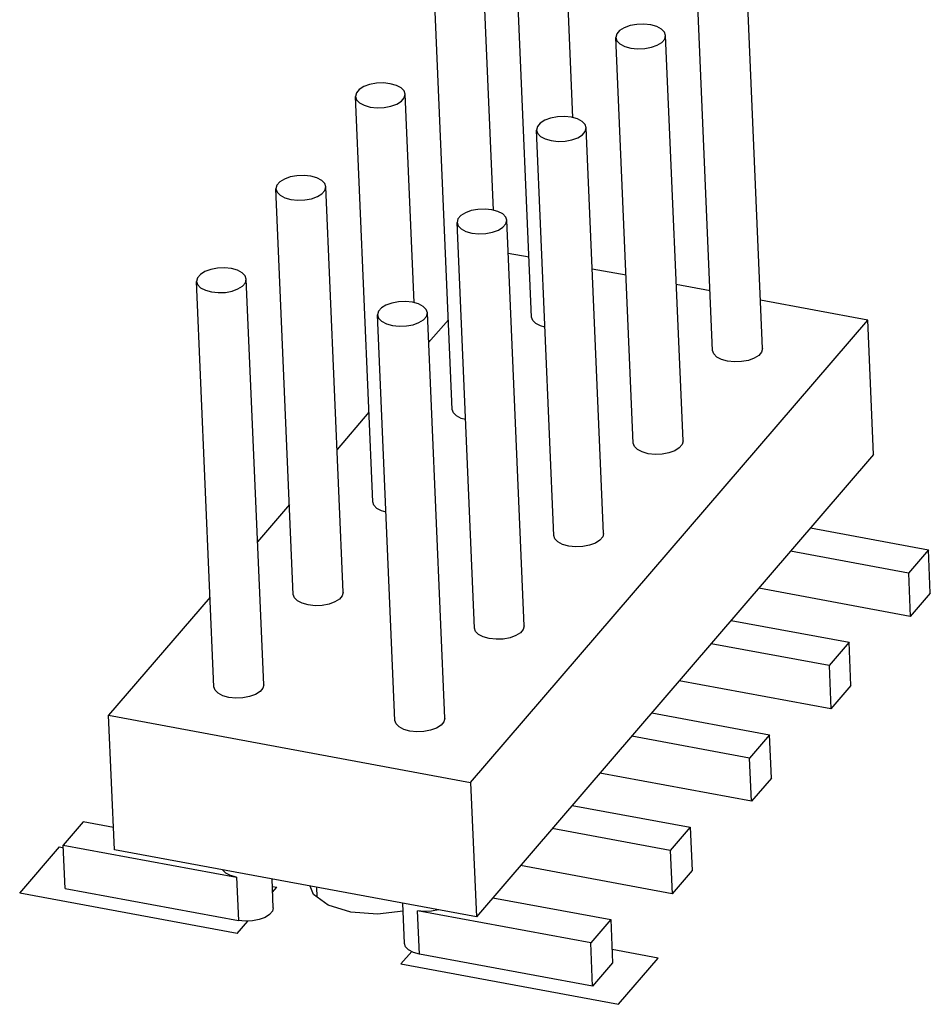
# Model space of a CAD drawing. Extents: x 0 to 1189, y 0 to 841.
# Tile 23 of 27: x 735 to 759, y 444 to 469. Entities that reach past the tile are written whole.
import ezdxf

# ---------------------------------------------------------------- set-up
doc = ezdxf.new("R2010")
doc.units = 0
doc.header["$LTSCALE"] = 65.395
doc.layers.get('0').update_dxf_attribs({"linetype": 'CONTINUOUS'})

msp = doc.modelspace()

# ---------------------------------------------------------------- linework, layer by layer
at = {"color": 7, "linetype": 'CONTINUOUS'}
for p, q in [((749.427, 466.399), (749.198, 471.75)), ((748.365, 461.283), (747.919, 471.695)), ((753.014, 460.421), (752.568, 470.832)), ((754.293, 460.475), (753.847, 470.887)), ((746.326, 458.909), (745.88, 469.321)), ((747.388, 464.025), (747.158, 469.376)), ((751.249, 468.803), (751.067, 468.796)), ((751.425, 468.785), (751.249, 468.803)), ((750.552, 468.552), (750.528, 468.458)), ((750.974, 458.047), (750.528, 468.458)), ((752.253, 458.101), (751.807, 468.513)), ((750.911, 468.187), (751.087, 468.168)), ((751.087, 468.168), (751.269, 468.176)), ((743.864, 467.041), (743.84, 466.947)), ((744.286, 456.535), (743.84, 466.947)), ((745.119, 467.002), (745.091, 467.087)), ((745.348, 461.652), (745.119, 467.002)), ((744.222, 466.675), (744.398, 466.657)), ((744.398, 466.657), (744.58, 466.664)), ((748.512, 466.178), (748.489, 466.085)), ((748.935, 455.673), (748.489, 466.085)), ((750.214, 455.728), (749.767, 466.139)), ((741.824, 464.667), (741.8, 464.573)), ((742.246, 454.162), (741.8, 464.573)), ((743.525, 454.216), (743.079, 464.628)), ((746.473, 463.805), (746.449, 463.711)), ((746.895, 453.299), (746.449, 463.711)), ((748.174, 453.354), (747.728, 463.766)), ((748.3, 462.817), (747.764, 462.917)), ((750.79, 462.355), (749.923, 462.516)), ((739.784, 462.293), (739.76, 462.199)), ((740.207, 451.788), (739.76, 462.199)), ((741.485, 451.842), (741.039, 462.254)), ((752.948, 461.955), (752.081, 462.116)), ((756.998, 461.204), (754.24, 461.715)), ((744.433, 461.431), (744.409, 461.337)), ((746.134, 450.98), (745.688, 461.392)), ((744.855, 450.925), (744.409, 461.337)), ((744.636, 461.108), (744.792, 461.065)), ((746.227, 461.214), (745.721, 460.625)), ((746.799, 449.334), (756.998, 461.204)), ((757.146, 457.75), (756.998, 461.204)), ((744.187, 458.84), (743.368, 457.886)), ((757.146, 457.75), (746.947, 445.881)), ((742.148, 456.466), (741.328, 455.513)), ((755.528, 455.868), (758.556, 455.306)), ((758.556, 455.306), (758.042, 454.708)), ((758.603, 454.195), (758.556, 455.306)), ((758.042, 454.708), (755.014, 455.27)), ((758.042, 454.708), (758.089, 453.597)), ((758.089, 453.597), (754.198, 454.319)), ((740.108, 454.092), (737.502, 451.059)), ((758.603, 454.195), (758.089, 453.597)), ((753.488, 453.494), (756.516, 452.932)), ((756.002, 452.334), (752.974, 452.896)), ((756.516, 452.932), (756.002, 452.334)), ((756.564, 451.822), (756.516, 452.932)), ((756.002, 452.334), (756.05, 451.223)), ((756.05, 451.223), (752.158, 451.945)), ((756.564, 451.822), (756.05, 451.223)), ((737.502, 451.059), (746.799, 449.334)), ((737.65, 447.606), (737.502, 451.059)), ((751.449, 451.12), (754.476, 450.558)), ((753.962, 449.96), (750.935, 450.522)), ((754.476, 450.558), (753.962, 449.96)), ((754.524, 449.448), (754.476, 450.558)), ((754.01, 448.85), (753.962, 449.96)), ((754.01, 448.85), (750.118, 449.572)), ((746.799, 449.334), (746.947, 445.881)), ((754.524, 449.448), (754.01, 448.85)), ((749.409, 448.746), (752.437, 448.184)), ((736.853, 448.323), (736.339, 447.725)), ((737.625, 448.18), (736.853, 448.323)), ((751.923, 447.586), (748.895, 448.148)), ((752.437, 448.184), (751.923, 447.586)), ((752.437, 448.184), (752.484, 447.074)), ((736.339, 447.725), (740.787, 446.9)), ((736.387, 446.615), (736.339, 447.725)), ((735.219, 446.49), (736.239, 447.677)), ((736.239, 447.677), (736.342, 447.658)), ((746.947, 445.881), (737.65, 447.606)), ((751.923, 447.586), (751.97, 446.476)), ((751.97, 446.476), (748.078, 447.198)), ((752.484, 447.074), (751.97, 446.476)), ((740.787, 446.9), (740.834, 445.79)), ((741.731, 446.116), (741.699, 446.855)), ((740.801, 445.454), (735.219, 446.49)), ((736.387, 446.615), (740.834, 445.79)), ((741.707, 446.662), (741.821, 446.641)), ((741.714, 446.516), (741.821, 446.641)), ((742.843, 446.643), (742.853, 446.395)), ((745.101, 445.199), (745.056, 446.232)), ((747.369, 446.372), (750.397, 445.811)), ((741.731, 446.116), (741.708, 446.025)), ((749.883, 445.212), (745.435, 446.038)), ((745.483, 444.927), (745.435, 446.038)), ((740.801, 445.454), (741.075, 445.774)), ((750.397, 445.811), (749.883, 445.212)), ((750.397, 445.811), (750.444, 444.7)), ((749.93, 444.102), (749.883, 445.212)), ((745.285, 444.993), (745.01, 444.673)), ((745.483, 444.927), (745.328, 444.97)), ((749.93, 444.102), (745.483, 444.927)), ((751.612, 444.825), (750.43, 445.044)), ((745.01, 444.673), (750.593, 443.638)), ((750.444, 444.7), (749.93, 444.102)), ((750.593, 443.638), (751.612, 444.825))]:
    msp.add_line(p, q, dxfattribs=at)
for points in [[(751.067, 468.796), (750.894, 468.764), (750.743, 468.71), (750.626, 468.637), (750.552, 468.552)], [(751.807, 468.513), (751.78, 468.598), (751.702, 468.677), (751.58, 468.742), (751.425, 468.785)], [(750.528, 468.458), (750.556, 468.374), (750.633, 468.294), (750.755, 468.23), (750.911, 468.187)], [(751.269, 468.176), (751.441, 468.208), (751.592, 468.262), (751.71, 468.335), (751.783, 468.419), (751.807, 468.513)], [(744.736, 467.274), (744.56, 467.292), (744.378, 467.285), (744.206, 467.253), (744.055, 467.198), (743.937, 467.126), (743.864, 467.041)], [(745.091, 467.087), (745.014, 467.166), (744.892, 467.23), (744.736, 467.274)], [(743.84, 466.947), (743.867, 466.862), (743.945, 466.783), (744.067, 466.719), (744.222, 466.675)], [(744.58, 466.664), (744.753, 466.696), (744.904, 466.751), (745.021, 466.823), (745.095, 466.908), (745.119, 467.002)], [(749.385, 466.411), (749.209, 466.43), (749.027, 466.422), (748.854, 466.39), (748.704, 466.336), (748.586, 466.263), (748.512, 466.178)], [(749.767, 466.139), (749.74, 466.224), (749.662, 466.304), (749.541, 466.368), (749.385, 466.411)], [(748.489, 466.085), (748.516, 466), (748.593, 465.92), (748.715, 465.856), (748.871, 465.813)], [(748.871, 465.813), (749.047, 465.794), (749.229, 465.802), (749.401, 465.834), (749.552, 465.888), (749.67, 465.961), (749.743, 466.046), (749.767, 466.139)], [(742.697, 464.9), (742.52, 464.918), (742.339, 464.911), (742.166, 464.879), (742.015, 464.825), (741.898, 464.752), (741.824, 464.667)], [(743.079, 464.628), (743.051, 464.713), (742.974, 464.792), (742.852, 464.857), (742.697, 464.9)], [(741.8, 464.573), (741.828, 464.489), (741.905, 464.409), (742.027, 464.345), (742.183, 464.302)], [(742.183, 464.302), (742.359, 464.283), (742.541, 464.29), (742.713, 464.322), (742.864, 464.377), (742.981, 464.45), (743.055, 464.534), (743.079, 464.628)], [(747.345, 464.037), (747.169, 464.056), (746.987, 464.048), (746.815, 464.016), (746.664, 463.962), (746.546, 463.889), (746.473, 463.805)], [(747.728, 463.766), (747.7, 463.85), (747.623, 463.93), (747.501, 463.994), (747.345, 464.037)], [(746.449, 463.711), (746.476, 463.626), (746.554, 463.547), (746.676, 463.482), (746.831, 463.439)], [(746.831, 463.439), (747.007, 463.421), (747.189, 463.428), (747.362, 463.46), (747.513, 463.514), (747.63, 463.587), (747.704, 463.672), (747.728, 463.766)], [(740.657, 462.526), (740.481, 462.544), (740.299, 462.537), (740.126, 462.505), (739.975, 462.451), (739.858, 462.378), (739.784, 462.293)], [(741.039, 462.254), (741.012, 462.339), (740.934, 462.418), (740.812, 462.483), (740.657, 462.526)], [(739.76, 462.199), (739.788, 462.115), (739.865, 462.035), (739.987, 461.971), (740.143, 461.928)], [(740.143, 461.928), (740.319, 461.909), (740.501, 461.917), (740.673, 461.949), (740.824, 462.003), (740.942, 462.076), (741.015, 462.16), (741.039, 462.254)], [(745.305, 461.663), (745.129, 461.682), (744.948, 461.675), (744.775, 461.643), (744.624, 461.588), (744.507, 461.515), (744.433, 461.431)], [(745.688, 461.392), (745.66, 461.476), (745.583, 461.556), (745.461, 461.62), (745.305, 461.663)], [(744.792, 461.065), (744.968, 461.047), (745.149, 461.054), (745.322, 461.086), (745.473, 461.14), (745.59, 461.213), (745.664, 461.298), (745.688, 461.392)], [(744.409, 461.337), (744.437, 461.252), (744.514, 461.173), (744.636, 461.108)], [(748.705, 461.023), (748.593, 461.054), (748.472, 461.118), (748.394, 461.196), (748.365, 461.283)], [(753.397, 460.149), (753.241, 460.192), (753.12, 460.255), (753.043, 460.334), (753.014, 460.421)], [(754.293, 460.475), (754.27, 460.384), (754.198, 460.299), (754.082, 460.226), (753.931, 460.171), (753.757, 460.138), (753.573, 460.13), (753.397, 460.149)], [(746.666, 458.649), (746.553, 458.68), (746.432, 458.744), (746.355, 458.822), (746.326, 458.909)], [(752.253, 458.101), (752.231, 458.01), (752.158, 457.925), (752.042, 457.852), (751.891, 457.797), (751.717, 457.764), (751.534, 457.756), (751.357, 457.775)], [(751.357, 457.775), (751.202, 457.818), (751.081, 457.881), (751.003, 457.96), (750.974, 458.047)], [(744.626, 456.275), (744.513, 456.307), (744.392, 456.37), (744.315, 456.449), (744.286, 456.535)], [(749.317, 455.401), (749.162, 455.444), (749.041, 455.508), (748.963, 455.586), (748.935, 455.673)], [(750.214, 455.728), (750.191, 455.636), (750.119, 455.551), (750.002, 455.478), (749.852, 455.423), (749.678, 455.39), (749.494, 455.383), (749.317, 455.401)], [(742.629, 453.89), (742.474, 453.933), (742.353, 453.996), (742.275, 454.075), (742.246, 454.162)], [(743.525, 454.216), (743.503, 454.125), (743.43, 454.04), (743.314, 453.967), (743.163, 453.912), (742.989, 453.879), (742.806, 453.871), (742.629, 453.89)], [(747.277, 453.027), (747.122, 453.07), (747.001, 453.134), (746.924, 453.212), (746.895, 453.299)], [(748.174, 453.354), (748.151, 453.263), (748.079, 453.178), (747.963, 453.104), (747.812, 453.049), (747.638, 453.016), (747.454, 453.009), (747.277, 453.027)], [(740.589, 451.516), (740.434, 451.559), (740.313, 451.622), (740.235, 451.701), (740.207, 451.788)], [(741.485, 451.842), (741.463, 451.751), (741.391, 451.666), (741.274, 451.593), (741.123, 451.538), (740.95, 451.505), (740.766, 451.497), (740.589, 451.516)], [(745.238, 450.653), (745.083, 450.696), (744.962, 450.76), (744.884, 450.838), (744.855, 450.925)], [(746.134, 450.98), (746.112, 450.889), (746.039, 450.804), (745.923, 450.731), (745.772, 450.675), (745.598, 450.643), (745.415, 450.635), (745.238, 450.653)], [(740.787, 446.9), (740.632, 446.943), (740.511, 447.007), (740.433, 447.085), (740.431, 447.09)], [(741.708, 446.025), (741.636, 445.94), (741.52, 445.867), (741.369, 445.811), (741.195, 445.779), (741.011, 445.771), (740.834, 445.79)], [(745.975, 446.061), (745.97, 446.06), (745.796, 446.027), (745.612, 446.019), (745.435, 446.038)], [(745.328, 444.97), (745.207, 445.033), (745.129, 445.112), (745.101, 445.199)]]:
    msp.add_lwpolyline(points, dxfattribs=at)
at = {"color": 6, "linetype": 'CONTINUOUS'}
for points in [[(743.143, 446.181), (742.764, 446.461), (742.676, 446.674)], [(745.065, 446.03), (744.405, 445.95), (743.719, 446.002), (743.143, 446.181)]]:
    msp.add_lwpolyline(points, dxfattribs=at)

doc.saveas('drawing.dxf')
